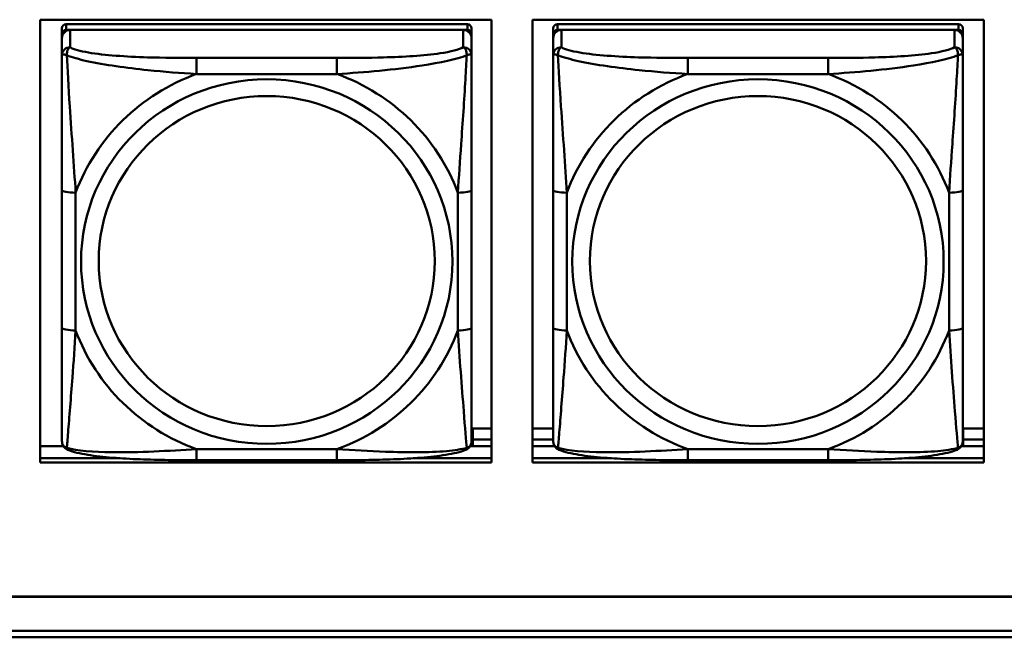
# Model space of a CAD drawing. Header units: inches. Extents: x 0.8 to 75.7, y -7.8 to 49.3.
# Tile 164 of 256: x 51.7 to 53.1, y 10.9 to 11.8. Entities that reach past the tile are written whole.
import ezdxf

# ---------------------------------------------------------------- set-up
doc = ezdxf.new("R2010")
doc.units = ezdxf.units.IN
doc.header["$MEASUREMENT"] = 0
doc.layers.add('Visible Edges(ROSSANSI)', color=7, linetype='Continuous', lineweight=50)
doc.layers.add('Visible Tangent Edges(ROSSANSI)', color=7, linetype='Continuous', lineweight=50)

msp = doc.modelspace()

# ---------------------------------------------------------------- linework, layer by layer
at = {"layer": 'Visible Edges(ROSSANSI)'}
for p, q in [((51.6814, 11.1808), (51.6814, 11.8195)), ((51.6814, 11.8195), (52.332, 11.8195)), ((52.332, 11.8195), (52.332, 11.1808)), ((52.3914, 11.1808), (52.3914, 11.8195)), ((52.3914, 11.8195), (53.042, 11.8195)), ((53.042, 11.8195), (53.042, 11.1808)), ((51.7127, 11.8071), (51.7127, 11.7989)), ((52.2974, 11.8129), (51.7186, 11.8129)), ((51.7186, 11.8047), (52.2974, 11.8047)), ((52.2915, 11.8047), (51.7245, 11.8047)), ((52.3033, 11.7989), (52.3033, 11.8071)), ((52.4212, 11.8071), (52.4212, 11.7989)), ((53.0058, 11.8129), (52.4271, 11.8129)), ((52.4271, 11.8047), (53.0058, 11.8047)), ((52.9999, 11.8047), (52.433, 11.8047)), ((53.0117, 11.7989), (53.0117, 11.8071)), ((51.7127, 11.7931), (51.7127, 11.7989)), ((51.7127, 11.7931), (51.7127, 11.7682)), ((52.3033, 11.7989), (52.3033, 11.7931)), ((52.3033, 11.7682), (52.3033, 11.7931)), ((52.4212, 11.7931), (52.4212, 11.7989)), ((52.4212, 11.7931), (52.4212, 11.7682)), ((53.0117, 11.7989), (53.0117, 11.7931)), ((53.0117, 11.7682), (53.0117, 11.7931)), ((51.7127, 11.5737), (51.7127, 11.3751)), ((52.3033, 11.3751), (52.3033, 11.5737)), ((52.4212, 11.5737), (52.4212, 11.3751)), ((53.0117, 11.3751), (53.0117, 11.5737)), ((52.3054, 11.2299), (52.3054, 11.2142)), ((52.3054, 11.2299), (52.332, 11.2299)), ((52.3914, 11.2299), (52.4212, 11.2299)), ((53.0124, 11.2299), (53.0124, 11.2142)), ((53.0124, 11.2299), (53.042, 11.2299)), ((51.6814, 11.2046), (51.7146, 11.2046)), ((52.3014, 11.2046), (52.332, 11.2046)), ((52.3054, 11.2046), (52.3054, 11.2142)), ((52.3054, 11.2142), (52.332, 11.2142)), ((52.3914, 11.2142), (52.4212, 11.2142)), ((52.3914, 11.2046), (52.423, 11.2046)), ((53.0098, 11.2046), (53.042, 11.2046)), ((53.0124, 11.2046), (53.0124, 11.2142)), ((53.0124, 11.2142), (53.042, 11.2142)), ((51.6814, 11.1869), (51.7967, 11.1869)), ((51.7967, 11.1869), (51.6814, 11.1869)), ((52.332, 11.1808), (51.6814, 11.1808)), ((52.1092, 11.1841), (51.9069, 11.1841)), ((52.2193, 11.1869), (52.332, 11.1869)), ((52.332, 11.1869), (52.2193, 11.1869)), ((52.3914, 11.1869), (52.5051, 11.1869)), ((52.5051, 11.1869), (52.3914, 11.1869)), ((53.042, 11.1808), (52.3914, 11.1808)), ((52.8176, 11.1841), (52.6153, 11.1841)), ((52.9278, 11.1869), (53.042, 11.1869)), ((53.042, 11.1869), (52.9278, 11.1869)), ((32.9742, 10.9876), (56.0303, 10.9876)), ((56.0303, 10.9872), (32.9742, 10.9872)), ((33.0242, 10.9381), (56.0803, 10.9381)), ((56.0803, 10.9287), (33.0242, 10.9287))]:
    msp.add_line(p, q, dxfattribs=at)
for centre, major_axis, start_param, end_param in [((51.7186, 11.8071), (-0.00591, 0), 4.712389, 6.283185), ((51.7245, 11.7931), (-0.0118, 0), 4.712389, 6.283185), ((51.7186, 11.7989), (-0.00591, 0), 4.712389, 6.283185), ((52.2915, 11.7931), (0.0118, 0), 0, 1.570796), ((52.2974, 11.8071), (0.00591, 0), 0, 1.570796), ((52.2974, 11.7989), (0.00591, 0), 0, 1.570796), ((52.4271, 11.8071), (-0.00591, 0), 4.712389, 6.283185), ((52.433, 11.7931), (-0.0118, 0), 4.712389, 6.283185), ((52.4271, 11.7989), (-0.00591, 0), 4.712389, 6.283185), ((52.9999, 11.7931), (0.0118, 0), 0, 1.570796), ((53.0058, 11.8071), (0.00591, 0), 0, 1.570796), ((53.0058, 11.7989), (0.00591, 0), 0, 1.570796)]:
    msp.add_ellipse(centre, major_axis=major_axis, ratio=0.981793, start_param=start_param, end_param=end_param, dxfattribs=at)
for points, knots in [([(51.7127, 11.7682), (51.7127, 11.7591), (51.7127, 11.7438), (51.7127, 11.7266), (51.7127, 11.7002), (51.7127, 11.6699), (51.7127, 11.6405), (51.7127, 11.6181), (51.7127, 11.5957), (51.7127, 11.5737)], [-0.7968224, -0.7968224, -0.7968224, -0.7968224, -0.6514613, -0.6514613, -0.6514613, -0.427691, -0.427691, -0.427691, -0.2569517, -0.2569517, -0.2569517, -0.2569517]), ([(52.3033, 11.5737), (52.3033, 11.5969), (52.3033, 11.6207), (52.3033, 11.6443), (52.3033, 11.6754), (52.3033, 11.7077), (52.3033, 11.7345), (52.3033, 11.7484), (52.3033, 11.7604), (52.3033, 11.7682)], [0.2569537, 0.2569537, 0.2569537, 0.2569537, 0.4371919, 0.4371919, 0.4371919, 0.6739428, 0.6739428, 0.6739428, 0.7963818, 0.7963818, 0.7963818, 0.7963818]), ([(52.4212, 11.7682), (52.4212, 11.7591), (52.4212, 11.7438), (52.4212, 11.7266), (52.4212, 11.7002), (52.4212, 11.6699), (52.4212, 11.6405), (52.4212, 11.6181), (52.4212, 11.5957), (52.4212, 11.5737)], [-0.7968224, -0.7968224, -0.7968224, -0.7968224, -0.6514613, -0.6514613, -0.6514613, -0.427691, -0.427691, -0.427691, -0.2569517, -0.2569517, -0.2569517, -0.2569517]), ([(53.0117, 11.5737), (53.0117, 11.5969), (53.0117, 11.6207), (53.0117, 11.6443), (53.0117, 11.6754), (53.0117, 11.7077), (53.0117, 11.7345), (53.0117, 11.7484), (53.0117, 11.7604), (53.0117, 11.7682)], [0.2569537, 0.2569537, 0.2569537, 0.2569537, 0.4371919, 0.4371919, 0.4371919, 0.6739428, 0.6739428, 0.6739428, 0.7963818, 0.7963818, 0.7963818, 0.7963818]), ([(51.7127, 11.3751), (51.7127, 11.3519), (51.7127, 11.3285), (51.7127, 11.3063), (51.7127, 11.2771), (51.7127, 11.2488), (51.7127, 11.23), (51.7127, 11.2202), (51.7127, 11.2134), (51.7127, 11.2115)], [0.2569537, 0.2569537, 0.2569537, 0.2569537, 0.4371919, 0.4371919, 0.4371919, 0.6739428, 0.6739428, 0.6739428, 0.7963818, 0.7963818, 0.7963818, 0.7963818]), ([(52.3033, 11.2115), (52.3033, 11.2137), (52.3033, 11.223), (52.3033, 11.2357), (52.3033, 11.2553), (52.3033, 11.2822), (52.3033, 11.3099), (52.3033, 11.331), (52.3033, 11.3531), (52.3033, 11.3751)], [-0.7968224, -0.7968224, -0.7968224, -0.7968224, -0.6514613, -0.6514613, -0.6514613, -0.427691, -0.427691, -0.427691, -0.2569517, -0.2569517, -0.2569517, -0.2569517]), ([(52.4212, 11.3751), (52.4212, 11.3519), (52.4212, 11.3285), (52.4212, 11.3063), (52.4212, 11.2771), (52.4212, 11.2488), (52.4212, 11.23), (52.4212, 11.2202), (52.4212, 11.2134), (52.4212, 11.2115)], [0.2569537, 0.2569537, 0.2569537, 0.2569537, 0.4371919, 0.4371919, 0.4371919, 0.6739428, 0.6739428, 0.6739428, 0.7963818, 0.7963818, 0.7963818, 0.7963818]), ([(53.0117, 11.2115), (53.0117, 11.2137), (53.0117, 11.223), (53.0117, 11.2357), (53.0117, 11.2553), (53.0117, 11.2822), (53.0117, 11.3099), (53.0117, 11.331), (53.0117, 11.3531), (53.0117, 11.3751)], [-0.7968224, -0.7968224, -0.7968224, -0.7968224, -0.6514613, -0.6514613, -0.6514613, -0.427691, -0.427691, -0.427691, -0.2569517, -0.2569517, -0.2569517, -0.2569517]), ([(51.7208, 11.1992), (51.7197, 11.1997), (51.7186, 11.2003), (51.7167, 11.2019), (51.7158, 11.2028), (51.7144, 11.2048), (51.7139, 11.2058), (51.7132, 11.2077), (51.713, 11.2085), (51.7128, 11.2102), (51.7127, 11.2109), (51.7127, 11.2115)], [0.02510739, 0.02510739, 0.02510739, 0.02510739, 0.03073999, 0.03073999, 0.03637259, 0.03637259, 0.0420052, 0.0420052, 0.0476378, 0.0476378, 0.0532704, 0.0532704, 0.0532704, 0.0532704]), ([(52.2952, 11.1992), (52.2963, 11.1997), (52.2974, 11.2003), (52.2993, 11.2019), (52.3002, 11.2028), (52.3016, 11.2048), (52.3021, 11.2058), (52.3028, 11.2077), (52.303, 11.2085), (52.3032, 11.2102), (52.3033, 11.2109), (52.3033, 11.2115)], [0.02510739, 0.02510739, 0.02510739, 0.02510739, 0.03073999, 0.03073999, 0.03637259, 0.03637259, 0.0420052, 0.0420052, 0.0476378, 0.0476378, 0.0532704, 0.0532704, 0.0532704, 0.0532704]), ([(52.4292, 11.1992), (52.4281, 11.1997), (52.4271, 11.2003), (52.4251, 11.2019), (52.4242, 11.2028), (52.4229, 11.2048), (52.4224, 11.2058), (52.4217, 11.2077), (52.4215, 11.2085), (52.4212, 11.2102), (52.4212, 11.2109), (52.4212, 11.2115)], [0.02510739, 0.02510739, 0.02510739, 0.02510739, 0.03073999, 0.03073999, 0.03637259, 0.03637259, 0.0420052, 0.0420052, 0.0476378, 0.0476378, 0.0532704, 0.0532704, 0.0532704, 0.0532704]), ([(53.0037, 11.1992), (53.0047, 11.1997), (53.0058, 11.2003), (53.0078, 11.2019), (53.0087, 11.2028), (53.01, 11.2048), (53.0105, 11.2058), (53.0112, 11.2077), (53.0114, 11.2085), (53.0117, 11.2102), (53.0117, 11.2109), (53.0117, 11.2115)], [0.02510739, 0.02510739, 0.02510739, 0.02510739, 0.03073999, 0.03073999, 0.03637259, 0.03637259, 0.0420052, 0.0420052, 0.0476378, 0.0476378, 0.0532704, 0.0532704, 0.0532704, 0.0532704]), ([(51.9069, 11.1841), (51.8933, 11.1841), (51.8797, 11.1842), (51.8524, 11.1846), (51.8388, 11.1849), (51.8119, 11.1859), (51.7986, 11.1867), (51.7729, 11.1888), (51.7608, 11.1901), (51.7387, 11.1938), (51.7292, 11.1958), (51.7208, 11.1992)], [0.2569517, 0.2569517, 0.2569517, 0.2569517, 0.3597049, 0.3597049, 0.4624581, 0.4624581, 0.5652112, 0.5652112, 0.6679644, 0.6679644, 0.7707176, 0.7707176, 0.7707176, 0.7707176]), ([(52.2952, 11.1992), (52.2868, 11.1958), (52.2773, 11.1938), (52.2553, 11.1901), (52.2431, 11.1888), (52.2174, 11.1867), (52.2041, 11.1859), (52.1772, 11.1849), (52.1636, 11.1846), (52.1364, 11.1842), (52.1227, 11.1841), (52.1092, 11.1841)], [-0.7703505, -0.7703505, -0.7703505, -0.7703505, -0.6676711, -0.6676711, -0.5649918, -0.5649918, -0.4623124, -0.4623124, -0.3596331, -0.3596331, -0.2569537, -0.2569537, -0.2569537, -0.2569537]), ([(52.6153, 11.1841), (52.6017, 11.1841), (52.5881, 11.1842), (52.5608, 11.1846), (52.5472, 11.1849), (52.5204, 11.1859), (52.507, 11.1867), (52.4814, 11.1888), (52.4692, 11.1901), (52.4471, 11.1938), (52.4377, 11.1958), (52.4292, 11.1992)], [0.2569517, 0.2569517, 0.2569517, 0.2569517, 0.3597049, 0.3597049, 0.4624581, 0.4624581, 0.5652112, 0.5652112, 0.6679644, 0.6679644, 0.7707176, 0.7707176, 0.7707176, 0.7707176]), ([(53.0037, 11.1992), (52.9952, 11.1958), (52.9857, 11.1938), (52.9637, 11.1901), (52.9515, 11.1888), (52.9258, 11.1867), (52.9125, 11.1859), (52.8857, 11.1849), (52.8721, 11.1846), (52.8448, 11.1842), (52.8311, 11.1841), (52.8176, 11.1841)], [-0.7703505, -0.7703505, -0.7703505, -0.7703505, -0.6676711, -0.6676711, -0.5649918, -0.5649918, -0.4623124, -0.4623124, -0.3596331, -0.3596331, -0.2569537, -0.2569537, -0.2569537, -0.2569537])]:
    msp.add_open_spline(points, degree=3, knots=knots, dxfattribs=at)
at = {"layer": 'Visible Tangent Edges(ROSSANSI)'}
for p, q in [((51.7186, 11.8047), (51.7186, 11.8129)), ((51.7245, 11.7798), (51.7245, 11.8047)), ((52.2915, 11.8047), (52.2915, 11.7798)), ((52.2974, 11.8129), (52.2974, 11.8047)), ((52.4271, 11.8047), (52.4271, 11.8129)), ((52.433, 11.7798), (52.433, 11.8047)), ((52.9999, 11.8047), (52.9999, 11.7798)), ((53.0058, 11.8129), (53.0058, 11.8047)), ((51.9069, 11.7643), (51.9069, 11.7412)), ((52.1092, 11.7643), (51.9069, 11.7643)), ((52.1092, 11.7643), (52.1092, 11.7412)), ((52.6153, 11.7643), (52.6153, 11.7412)), ((52.8176, 11.7643), (52.6153, 11.7643)), ((52.8176, 11.7643), (52.8176, 11.7412)), ((51.9069, 11.7412), (52.1092, 11.7412)), ((52.6153, 11.7412), (52.8176, 11.7412)), ((51.7324, 11.3713), (51.7324, 11.57)), ((52.2836, 11.57), (52.2836, 11.3713)), ((52.4408, 11.3713), (52.4408, 11.57)), ((52.992, 11.57), (52.992, 11.3713)), ((52.1092, 11.2001), (51.9069, 11.2001)), ((51.9069, 11.1841), (51.9069, 11.2001)), ((52.1092, 11.1841), (52.1092, 11.2001)), ((52.8176, 11.2001), (52.6153, 11.2001)), ((52.6153, 11.1841), (52.6153, 11.2001)), ((52.8176, 11.1841), (52.8176, 11.2001))]:
    msp.add_line(p, q, dxfattribs=at)
for centre, major_axis, ratio, start_param, end_param in [((51.7245, 11.7682), (-0.0118, 0), 0.981793, 4.712389, 6.283185), ((52.2915, 11.7682), (0.0118, 0), 0.981793, 0, 1.570796), ((52.433, 11.7682), (-0.0118, 0), 0.981793, 4.712389, 6.283185), ((52.9999, 11.7682), (0.0118, 0), 0.981793, 0, 1.570796), ((52.008, 11.4706), (-0.2936, 0), 0.981793, 5.064156, 5.931419), ((52.008, 11.4706), (0.2936, 0), 0.981793, 0.351767, 1.21903), ((52.7164, 11.4706), (-0.2936, 0), 0.981793, 5.064156, 5.931419), ((52.7164, 11.4706), (0.2936, 0), 0.981793, 0.351767, 1.21903), ((51.7324, 11.5737), (-0.0197, 0), 0.189952, 0, 1.570796), ((52.2836, 11.5737), (0.0197, 0), 0.189952, 4.712389, 6.283185), ((52.4408, 11.5737), (-0.0197, 0), 0.189952, 0, 1.570796), ((52.992, 11.5737), (0.0197, 0), 0.189952, 4.712389, 6.283185), ((51.7324, 11.3751), (-0.0197, 0), 0.189952, 0, 1.570796), ((52.2836, 11.3751), (0.0197, 0), 0.189952, 4.712389, 6.283185), ((52.4408, 11.3751), (-0.0197, 0), 0.189952, 0, 1.570796), ((52.992, 11.3751), (0.0197, 0), 0.189952, 4.712389, 6.283185), ((52.008, 11.4706), (-0.2936, 0), 0.981793, 0.351767, 1.21903), ((52.008, 11.4706), (0.2936, 0), 0.981793, 5.064156, 5.931419), ((52.7164, 11.4706), (-0.2936, 0), 0.981793, 0.351767, 1.21903), ((52.7164, 11.4706), (0.2936, 0), 0.981793, 5.064156, 5.931419)]:
    msp.add_ellipse(centre, major_axis=major_axis, ratio=ratio, start_param=start_param, end_param=end_param, dxfattribs=at)
for centre, major_axis in [((52.008, 11.4706), (-0.2678, 0)), ((52.7164, 11.4706), (-0.2678, 0)), ((52.008, 11.4714), (-0.2424, 0)), ((52.7164, 11.4714), (-0.2424, 0))]:
    msp.add_ellipse(centre, major_axis=major_axis, ratio=0.981793, dxfattribs=at)
for points, knots in [([(51.7196, 11.7682), (51.7196, 11.7693), (51.7196, 11.7704), (51.7198, 11.7724), (51.72, 11.7734), (51.7205, 11.7748), (51.7207, 11.7753), (51.721, 11.776), (51.7211, 11.7763), (51.7214, 11.7768), (51.7216, 11.7771), (51.7222, 11.7779), (51.7226, 11.7784), (51.7235, 11.7791), (51.724, 11.7795), (51.7245, 11.7798)], [-0.00023197, -0.00023197, -0.00023197, -0.00023197, 0.00913095, 0.00913095, 0.01983142, 0.01983142, 0.02651922, 0.02651922, 0.02986312, 0.02986312, 0.03521335, 0.03521335, 0.04377373, 0.04377373, 0.0532704, 0.0532704, 0.0532704, 0.0532704]), ([(51.9069, 11.7643), (51.8832, 11.7643), (51.8592, 11.7645), (51.8358, 11.7652), (51.8052, 11.7662), (51.7743, 11.7682), (51.751, 11.7722), (51.739, 11.7742), (51.7294, 11.7768), (51.7245, 11.7798)], [0.2569537, 0.2569537, 0.2569537, 0.2569537, 0.4371919, 0.4371919, 0.4371919, 0.6739428, 0.6739428, 0.6739428, 0.7963818, 0.7963818, 0.7963818, 0.7963818]), ([(52.2915, 11.7798), (52.2857, 11.7763), (52.2732, 11.7733), (52.258, 11.7711), (52.2346, 11.7676), (52.2055, 11.7659), (52.1764, 11.7651), (52.1542, 11.7644), (52.1316, 11.7643), (52.1092, 11.7643)], [-0.7968224, -0.7968224, -0.7968224, -0.7968224, -0.6514613, -0.6514613, -0.6514613, -0.427691, -0.427691, -0.427691, -0.2569517, -0.2569517, -0.2569517, -0.2569517]), ([(52.2915, 11.7798), (52.292, 11.7795), (52.2925, 11.7791), (52.2934, 11.7784), (52.2938, 11.7779), (52.2944, 11.7771), (52.2946, 11.7768), (52.2949, 11.7763), (52.295, 11.776), (52.2953, 11.7753), (52.2955, 11.7748), (52.296, 11.7734), (52.2962, 11.7724), (52.2964, 11.7704), (52.2964, 11.7693), (52.2964, 11.7682)], [-0.0532704, -0.0532704, -0.0532704, -0.0532704, -0.04377373, -0.04377373, -0.03521335, -0.03521335, -0.02986312, -0.02986312, -0.02651922, -0.02651922, -0.01983142, -0.01983142, -0.00913095, -0.00913095, 0.00023197, 0.00023197, 0.00023197, 0.00023197]), ([(52.428, 11.7682), (52.428, 11.7693), (52.428, 11.7704), (52.4283, 11.7724), (52.4285, 11.7734), (52.4289, 11.7748), (52.4291, 11.7753), (52.4294, 11.776), (52.4296, 11.7763), (52.4299, 11.7768), (52.4301, 11.7771), (52.4307, 11.7779), (52.4311, 11.7784), (52.4319, 11.7791), (52.4324, 11.7795), (52.433, 11.7798)], [-0.00023197, -0.00023197, -0.00023197, -0.00023197, 0.00913095, 0.00913095, 0.01983142, 0.01983142, 0.02651922, 0.02651922, 0.02986312, 0.02986312, 0.03521335, 0.03521335, 0.04377373, 0.04377373, 0.0532704, 0.0532704, 0.0532704, 0.0532704]), ([(52.6153, 11.7643), (52.5916, 11.7643), (52.5676, 11.7645), (52.5443, 11.7652), (52.5136, 11.7662), (52.4827, 11.7682), (52.4595, 11.7722), (52.4475, 11.7742), (52.4378, 11.7768), (52.433, 11.7798)], [0.2569537, 0.2569537, 0.2569537, 0.2569537, 0.4371919, 0.4371919, 0.4371919, 0.6739428, 0.6739428, 0.6739428, 0.7963818, 0.7963818, 0.7963818, 0.7963818]), ([(52.9999, 11.7798), (52.9942, 11.7763), (52.9817, 11.7733), (52.9665, 11.7711), (52.943, 11.7676), (52.9139, 11.7659), (52.8848, 11.7651), (52.8627, 11.7644), (52.84, 11.7643), (52.8176, 11.7643)], [-0.7968224, -0.7968224, -0.7968224, -0.7968224, -0.6514613, -0.6514613, -0.6514613, -0.427691, -0.427691, -0.427691, -0.2569517, -0.2569517, -0.2569517, -0.2569517]), ([(52.9999, 11.7798), (53.0004, 11.7795), (53.0009, 11.7791), (53.0018, 11.7784), (53.0022, 11.7779), (53.0028, 11.7771), (53.003, 11.7768), (53.0033, 11.7763), (53.0034, 11.776), (53.0038, 11.7753), (53.004, 11.7748), (53.0044, 11.7734), (53.0046, 11.7724), (53.0048, 11.7704), (53.0049, 11.7693), (53.0049, 11.7682)], [-0.0532704, -0.0532704, -0.0532704, -0.0532704, -0.04377373, -0.04377373, -0.03521335, -0.03521335, -0.02986312, -0.02986312, -0.02651922, -0.02651922, -0.01983142, -0.01983142, -0.00913095, -0.00913095, 0.00023197, 0.00023197, 0.00023197, 0.00023197]), ([(51.7127, 11.7682), (51.7127, 11.7684), (51.7128, 11.7686), (51.713, 11.769), (51.7132, 11.7691), (51.7136, 11.7693), (51.7138, 11.7693), (51.7141, 11.7693), (51.7142, 11.7694), (51.7146, 11.7694), (51.715, 11.7694), (51.7159, 11.7693), (51.7165, 11.7691), (51.718, 11.7688), (51.7187, 11.7685), (51.7196, 11.7682)], [-0.0532704, -0.0532704, -0.0532704, -0.0532704, -0.04377373, -0.04377373, -0.03521335, -0.03521335, -0.02986312, -0.02986312, -0.02651922, -0.02651922, -0.01983142, -0.01983142, -0.00913095, -0.00913095, 0.00023197, 0.00023197, 0.00023197, 0.00023197]), ([(51.7196, 11.7682), (51.7272, 11.7653), (51.7372, 11.7624), (51.7743, 11.7543), (51.806, 11.75), (51.8603, 11.7444), (51.8835, 11.7425), (51.9069, 11.7412)], [-0.7478145, -0.7478145, -0.7478145, -0.7478145, -0.6493253, -0.6493253, -0.427691, -0.427691, -0.2569537, -0.2569537, -0.2569537, -0.2569537]), ([(51.7324, 11.57), (51.73, 11.6097), (51.7267, 11.6518), (51.7221, 11.7218), (51.7205, 11.7493), (51.7196, 11.7682)], [0.2569517, 0.2569517, 0.2569517, 0.2569517, 0.5559983, 0.5559983, 0.7482818, 0.7482818, 0.7482818, 0.7482818]), ([(52.1092, 11.7412), (52.1496, 11.7435), (52.192, 11.7473), (52.2576, 11.7574), (52.2821, 11.7625), (52.2964, 11.7682)], [0.2569517, 0.2569517, 0.2569517, 0.2569517, 0.5559983, 0.5559983, 0.7482818, 0.7482818, 0.7482818, 0.7482818]), ([(52.2964, 11.7682), (52.2959, 11.7583), (52.2953, 11.7462), (52.2928, 11.7041), (52.2905, 11.6709), (52.2866, 11.6159), (52.285, 11.5928), (52.2836, 11.57)], [-0.7478145, -0.7478145, -0.7478145, -0.7478145, -0.6493253, -0.6493253, -0.427691, -0.427691, -0.2569537, -0.2569537, -0.2569537, -0.2569537]), ([(52.2964, 11.7682), (52.2973, 11.7685), (52.298, 11.7688), (52.2995, 11.7691), (52.3001, 11.7693), (52.301, 11.7694), (52.3014, 11.7694), (52.3018, 11.7694), (52.3019, 11.7693), (52.3022, 11.7693), (52.3024, 11.7693), (52.3028, 11.7691), (52.303, 11.769), (52.3032, 11.7686), (52.3033, 11.7684), (52.3033, 11.7682)], [-0.00023197, -0.00023197, -0.00023197, -0.00023197, 0.00913095, 0.00913095, 0.01983142, 0.01983142, 0.02651922, 0.02651922, 0.02986312, 0.02986312, 0.03521335, 0.03521335, 0.04377373, 0.04377373, 0.0532704, 0.0532704, 0.0532704, 0.0532704]), ([(52.4212, 11.7682), (52.4212, 11.7684), (52.4212, 11.7686), (52.4215, 11.769), (52.4217, 11.7691), (52.422, 11.7693), (52.4222, 11.7693), (52.4225, 11.7693), (52.4227, 11.7694), (52.4231, 11.7694), (52.4234, 11.7694), (52.4243, 11.7693), (52.425, 11.7691), (52.4264, 11.7688), (52.4272, 11.7685), (52.428, 11.7682)], [-0.0532704, -0.0532704, -0.0532704, -0.0532704, -0.04377373, -0.04377373, -0.03521335, -0.03521335, -0.02986312, -0.02986312, -0.02651922, -0.02651922, -0.01983142, -0.01983142, -0.00913095, -0.00913095, 0.00023197, 0.00023197, 0.00023197, 0.00023197]), ([(52.428, 11.7682), (52.4357, 11.7653), (52.4457, 11.7624), (52.4827, 11.7543), (52.5144, 11.75), (52.5687, 11.7444), (52.5919, 11.7425), (52.6153, 11.7412)], [-0.7478145, -0.7478145, -0.7478145, -0.7478145, -0.6493253, -0.6493253, -0.427691, -0.427691, -0.2569537, -0.2569537, -0.2569537, -0.2569537]), ([(52.4408, 11.57), (52.4385, 11.6097), (52.4352, 11.6518), (52.4305, 11.7218), (52.4289, 11.7493), (52.428, 11.7682)], [0.2569517, 0.2569517, 0.2569517, 0.2569517, 0.5559983, 0.5559983, 0.7482818, 0.7482818, 0.7482818, 0.7482818]), ([(52.8176, 11.7412), (52.8581, 11.7435), (52.9004, 11.7473), (52.9661, 11.7574), (52.9905, 11.7625), (53.0049, 11.7682)], [0.2569517, 0.2569517, 0.2569517, 0.2569517, 0.5559983, 0.5559983, 0.7482818, 0.7482818, 0.7482818, 0.7482818]), ([(53.0049, 11.7682), (53.0044, 11.7583), (53.0037, 11.7462), (53.0012, 11.7041), (52.999, 11.6709), (52.9951, 11.6159), (52.9934, 11.5928), (52.992, 11.57)], [-0.7478145, -0.7478145, -0.7478145, -0.7478145, -0.6493253, -0.6493253, -0.427691, -0.427691, -0.2569537, -0.2569537, -0.2569537, -0.2569537]), ([(53.0049, 11.7682), (53.0057, 11.7685), (53.0065, 11.7688), (53.0079, 11.7691), (53.0086, 11.7693), (53.0095, 11.7694), (53.0098, 11.7694), (53.0102, 11.7694), (53.0104, 11.7693), (53.0107, 11.7693), (53.0108, 11.7693), (53.0112, 11.7691), (53.0114, 11.769), (53.0116, 11.7686), (53.0117, 11.7684), (53.0117, 11.7682)], [-0.00023197, -0.00023197, -0.00023197, -0.00023197, 0.00913095, 0.00913095, 0.01983142, 0.01983142, 0.02651922, 0.02651922, 0.02986312, 0.02986312, 0.03521335, 0.03521335, 0.04377373, 0.04377373, 0.0532704, 0.0532704, 0.0532704, 0.0532704]), ([(51.7196, 11.2019), (51.7201, 11.207), (51.7207, 11.2145), (51.7232, 11.2452), (51.7255, 11.2743), (51.7294, 11.3258), (51.731, 11.3483), (51.7324, 11.3713)], [-0.7478145, -0.7478145, -0.7478145, -0.7478145, -0.6493253, -0.6493253, -0.427691, -0.427691, -0.2569537, -0.2569537, -0.2569537, -0.2569537]), ([(52.2836, 11.3713), (52.286, 11.3316), (52.2893, 11.2905), (52.2939, 11.2316), (52.2955, 11.2111), (52.2964, 11.2019)], [0.2569517, 0.2569517, 0.2569517, 0.2569517, 0.5559983, 0.5559983, 0.7482818, 0.7482818, 0.7482818, 0.7482818]), ([(52.428, 11.2019), (52.4285, 11.207), (52.4292, 11.2145), (52.4316, 11.2452), (52.4339, 11.2743), (52.4378, 11.3258), (52.4394, 11.3483), (52.4408, 11.3713)], [-0.7478145, -0.7478145, -0.7478145, -0.7478145, -0.6493253, -0.6493253, -0.427691, -0.427691, -0.2569537, -0.2569537, -0.2569537, -0.2569537]), ([(52.992, 11.3713), (52.9944, 11.3316), (52.9977, 11.2905), (53.0023, 11.2316), (53.0039, 11.2111), (53.0049, 11.2019)], [0.2569517, 0.2569517, 0.2569517, 0.2569517, 0.5559983, 0.5559983, 0.7482818, 0.7482818, 0.7482818, 0.7482818]), ([(51.7196, 11.2019), (51.7187, 11.2022), (51.718, 11.2025), (51.7165, 11.2033), (51.7159, 11.2038), (51.715, 11.2048), (51.7146, 11.2052), (51.7142, 11.2058), (51.7141, 11.206), (51.7138, 11.2066), (51.7136, 11.207), (51.7132, 11.208), (51.713, 11.2086), (51.7128, 11.21), (51.7127, 11.2108), (51.7127, 11.2115)], [-0.00023197, -0.00023197, -0.00023197, -0.00023197, 0.00913095, 0.00913095, 0.01983142, 0.01983142, 0.02651922, 0.02651922, 0.02986312, 0.02986312, 0.03521335, 0.03521335, 0.04377373, 0.04377373, 0.0532704, 0.0532704, 0.0532704, 0.0532704]), ([(52.3033, 11.2115), (52.3033, 11.2108), (52.3032, 11.21), (52.303, 11.2086), (52.3028, 11.208), (52.3024, 11.207), (52.3022, 11.2066), (52.3019, 11.206), (52.3018, 11.2058), (52.3014, 11.2052), (52.301, 11.2048), (52.3001, 11.2038), (52.2995, 11.2033), (52.298, 11.2025), (52.2973, 11.2022), (52.2964, 11.2019)], [-0.0532704, -0.0532704, -0.0532704, -0.0532704, -0.04377373, -0.04377373, -0.03521335, -0.03521335, -0.02986312, -0.02986312, -0.02651922, -0.02651922, -0.01983142, -0.01983142, -0.00913095, -0.00913095, 0.00023197, 0.00023197, 0.00023197, 0.00023197]), ([(52.428, 11.2019), (52.4272, 11.2022), (52.4264, 11.2025), (52.425, 11.2033), (52.4243, 11.2038), (52.4234, 11.2048), (52.4231, 11.2052), (52.4227, 11.2058), (52.4225, 11.206), (52.4222, 11.2066), (52.422, 11.207), (52.4217, 11.208), (52.4215, 11.2086), (52.4212, 11.21), (52.4212, 11.2108), (52.4212, 11.2115)], [-0.00023197, -0.00023197, -0.00023197, -0.00023197, 0.00913095, 0.00913095, 0.01983142, 0.01983142, 0.02651922, 0.02651922, 0.02986312, 0.02986312, 0.03521335, 0.03521335, 0.04377373, 0.04377373, 0.0532704, 0.0532704, 0.0532704, 0.0532704]), ([(53.0117, 11.2115), (53.0117, 11.2108), (53.0116, 11.21), (53.0114, 11.2086), (53.0112, 11.208), (53.0108, 11.207), (53.0107, 11.2066), (53.0104, 11.206), (53.0102, 11.2058), (53.0098, 11.2052), (53.0095, 11.2048), (53.0086, 11.2038), (53.0079, 11.2033), (53.0065, 11.2025), (53.0057, 11.2022), (53.0049, 11.2019)], [-0.0532704, -0.0532704, -0.0532704, -0.0532704, -0.04377373, -0.04377373, -0.03521335, -0.03521335, -0.02986312, -0.02986312, -0.02651922, -0.02651922, -0.01983142, -0.01983142, -0.00913095, -0.00913095, 0.00023197, 0.00023197, 0.00023197, 0.00023197]), ([(51.7208, 11.1992), (51.7206, 11.1993), (51.7204, 11.1994), (51.72, 11.1997), (51.7198, 11.2001), (51.7196, 11.2009), (51.7196, 11.2014), (51.7196, 11.2019)], [-0.02510739, -0.02510739, -0.02510739, -0.02510739, -0.01983142, -0.01983142, -0.00913095, -0.00913095, 0.00023197, 0.00023197, 0.00023197, 0.00023197]), ([(51.9069, 11.2001), (51.8664, 11.1977), (51.824, 11.195), (51.7584, 11.196), (51.7339, 11.1979), (51.7196, 11.2019)], [0.2569517, 0.2569517, 0.2569517, 0.2569517, 0.5559983, 0.5559983, 0.7482818, 0.7482818, 0.7482818, 0.7482818]), ([(52.2964, 11.2019), (52.2888, 11.1999), (52.2788, 11.1983), (52.2417, 11.195), (52.21, 11.1952), (52.1557, 11.1973), (52.1325, 11.1986), (52.1092, 11.2001)], [-0.7478145, -0.7478145, -0.7478145, -0.7478145, -0.6493253, -0.6493253, -0.427691, -0.427691, -0.2569537, -0.2569537, -0.2569537, -0.2569537]), ([(52.2964, 11.2019), (52.2964, 11.2014), (52.2964, 11.2009), (52.2962, 11.2001), (52.296, 11.1997), (52.2956, 11.1994), (52.2954, 11.1993), (52.2952, 11.1992)], [-0.00023197, -0.00023197, -0.00023197, -0.00023197, 0.00913095, 0.00913095, 0.01983142, 0.01983142, 0.02510739, 0.02510739, 0.02510739, 0.02510739]), ([(52.4292, 11.1992), (52.429, 11.1993), (52.4289, 11.1994), (52.4285, 11.1997), (52.4283, 11.2001), (52.428, 11.2009), (52.428, 11.2014), (52.428, 11.2019)], [-0.02510739, -0.02510739, -0.02510739, -0.02510739, -0.01983142, -0.01983142, -0.00913095, -0.00913095, 0.00023197, 0.00023197, 0.00023197, 0.00023197]), ([(52.6153, 11.2001), (52.5748, 11.1977), (52.5324, 11.195), (52.4668, 11.196), (52.4424, 11.1979), (52.428, 11.2019)], [0.2569517, 0.2569517, 0.2569517, 0.2569517, 0.5559983, 0.5559983, 0.7482818, 0.7482818, 0.7482818, 0.7482818]), ([(53.0049, 11.2019), (52.9972, 11.1999), (52.9872, 11.1983), (52.9502, 11.195), (52.9184, 11.1952), (52.8642, 11.1973), (52.841, 11.1986), (52.8176, 11.2001)], [-0.7478145, -0.7478145, -0.7478145, -0.7478145, -0.6493253, -0.6493253, -0.427691, -0.427691, -0.2569537, -0.2569537, -0.2569537, -0.2569537]), ([(53.0049, 11.2019), (53.0049, 11.2014), (53.0048, 11.2009), (53.0046, 11.2001), (53.0044, 11.1997), (53.004, 11.1994), (53.0038, 11.1993), (53.0037, 11.1992)], [-0.00023197, -0.00023197, -0.00023197, -0.00023197, 0.00913095, 0.00913095, 0.01983142, 0.01983142, 0.02510739, 0.02510739, 0.02510739, 0.02510739])]:
    msp.add_open_spline(points, degree=3, knots=knots, dxfattribs=at)

doc.saveas('drawing.dxf')
